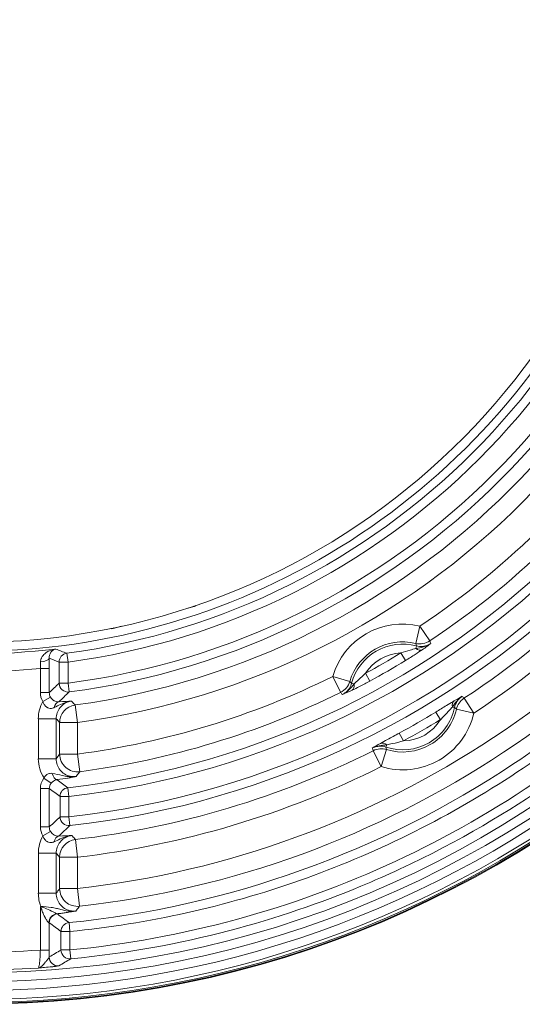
# Model space of a CAD drawing. Header units: inches. Extents: x 2.7 to 14.9, y -4.2 to 15.2.
# Tile 44 of 53: x 12.7 to 13.8, y 10.6 to 12.7. Entities that reach past the tile are written whole.
import ezdxf

# ---------------------------------------------------------------- set-up
doc = ezdxf.new("R2010")
doc.units = ezdxf.units.IN
doc.header["$MEASUREMENT"] = 0
doc.layers.add('Visible (ANSI)', color=7, linetype='Continuous', lineweight=18)
doc.layers.add('Visible Narrow (ANSI)', color=7, linetype='Continuous', lineweight=18)

msp = doc.modelspace()

# ---------------------------------------------------------------- linework, layer by layer
at = {"layer": 'Visible (ANSI)'}
for p, q in [((13.0832, 11.445), (13.065, 11.44)), ((13.0829, 11.4449), (13.083, 11.4449)), ((12.9232, 11.4015), (12.9051, 11.3966)), ((12.9053, 11.3967), (12.9053, 11.3967)), ((13.5686, 11.3368), (13.5686, 11.3368)), ((13.5747, 11.3407), (13.5747, 11.3407)), ((13.4469, 11.2669), (13.4469, 11.2669)), ((13.4533, 11.2703), (13.4533, 11.2703)), ((12.7518, 11.0659), (12.7674, 11.0542)), ((13.7949, 11.0286), (13.7949, 11.0286)), ((13.8062, 11.0124), (13.8062, 11.0124)), ((13.6071, 10.9201), (13.6072, 10.9201)), ((13.6155, 10.9022), (13.6155, 10.9023)), ((13.6155, 10.9023), (13.6155, 10.9022)), ((12.9472, 10.7035), (12.9472, 10.7035)), ((12.7477, 10.6504), (12.7477, 10.6504)), ((12.7526, 10.6557), (12.7526, 10.6557))]:
    msp.add_line(p, q, dxfattribs=at)
msp.add_circle((12.5948, 12.8903), 2.3248, dxfattribs=at)
for radius, start, end in [(1.5246, 186.8674, 353.1326), (2.3209, 193.8455, 346.4817)]:
    msp.add_arc((12.5948, 12.8903), radius, start, end, dxfattribs=at)
for centre, major_axis, ratio, start_param, end_param in [((13.0752, 11.4836), (-0.008, 0.0386), 0.12343, 3.149269, 3.149771), ((13.0803, 11.4564), (0.0057, -0.0103), 0.983094, 0.000008, 0.244185), ((12.9018, 11.4079), (0.0003, -0.0118), 0.983094, 6.039, 6.283177), ((12.8925, 11.4339), (-0.0127, 0.0373), 0.12343, 3.133414, 3.133916), ((12.7818, 10.746), (0.0013, 0.0196), 0.962015, 0.160863, 1.635751)]:
    msp.add_ellipse(centre, major_axis=major_axis, ratio=ratio, start_param=start_param, end_param=end_param, dxfattribs=at)
for points in [[(13.086, 11.4461), (13.0851, 11.4456), (13.0842, 11.4452), (13.0832, 11.445)], [(12.9051, 11.3966), (12.9041, 11.3963), (12.9031, 11.3962), (12.9021, 11.3961)], [(13.5734, 11.3525), (13.5852, 11.354), (13.597, 11.3566), (13.6069, 11.3633)], [(13.4112, 11.2504), (13.422, 11.2555), (13.4301, 11.2645), (13.4373, 11.2739)], [(13.6761, 11.2468), (13.6669, 11.2409), (13.6601, 11.232), (13.6544, 11.2228)], [(13.5092, 11.139), (13.4984, 11.1386), (13.4872, 11.1372), (13.4775, 11.1321)], [(12.7624, 11.0755), (12.7624, 11.0755), (12.7624, 11.0755), (12.7624, 11.0755)], [(13.6144, 10.9017), (13.6145, 10.9017), (13.6145, 10.9017), (13.6145, 10.9018)], [(13.358, 10.7899), (13.3579, 10.7899), (13.3579, 10.7899), (13.3579, 10.7899)], [(12.9842, 10.6897), (12.9842, 10.6897), (12.9842, 10.6898), (12.9841, 10.6898)]]:
    msp.add_open_spline(points, degree=3, dxfattribs=at)
for points, knots in [([(12.7519, 11.0661), (12.7519, 11.0662), (12.7519, 11.0662), (12.752, 11.0664), (12.7523, 11.067), (12.7526, 11.0675), (12.753, 11.0681), (12.7541, 11.0698), (12.7555, 11.0713), (12.757, 11.0725), (12.7575, 11.0729), (12.758, 11.0733), (12.7584, 11.0736), (12.7601, 11.0747), (12.7619, 11.0755), (12.7638, 11.0759), (12.7643, 11.076), (12.7648, 11.0761), (12.7653, 11.0762), (12.7669, 11.0764), (12.7685, 11.0763), (12.7701, 11.076)], [0.0002083, 0.0002083, 0.0002083, 0.0002083, 0.0215001, 0.0215001, 0.0215001, 0.1067114, 0.1067114, 0.1067114, 0.3647429, 0.3647429, 0.3647429, 0.4407716, 0.4407716, 0.4407716, 0.7031274, 0.7031274, 0.7031274, 0.7721553, 0.7721553, 0.7721553, 0.9999856, 0.9999856, 0.9999856, 0.9999856]), ([(12.7808, 11.0623), (12.7798, 11.0621), (12.7787, 11.0619), (12.7777, 11.0616), (12.7744, 11.0605), (12.7705, 11.0581), (12.7677, 11.0545), (12.7676, 11.0544), (12.7675, 11.0543), (12.7674, 11.0542)], [0, 0, 0, 0, 0.239969, 0.239969, 0.239969, 0.981214, 0.981214, 0.981214, 1, 1, 1, 1]), ([(12.7701, 11.076), (12.7778, 11.0749), (12.7848, 11.0731), (12.7918, 11.0715), (12.7965, 11.0704), (12.8013, 11.0695), (12.8061, 11.0689), (12.8091, 11.0686), (12.8121, 11.0684), (12.8151, 11.0685), (12.8177, 11.0685), (12.8202, 11.0688), (12.8227, 11.0691), (12.8228, 11.0691), (12.8229, 11.0691), (12.823, 11.0692)], [0, 0, 0, 0, 0.412098, 0.412098, 0.412098, 0.686271, 0.686271, 0.686271, 0.854035, 0.854035, 0.854035, 0.995841, 0.995841, 0.995841, 1, 1, 1, 1]), ([(12.7439, 10.7808), (12.7439, 10.7809), (12.7439, 10.781), (12.744, 10.7812), (12.744, 10.7812), (12.744, 10.7812), (12.744, 10.7813), (12.744, 10.7814), (12.7441, 10.7815), (12.7441, 10.7816), (12.7442, 10.7816), (12.7442, 10.7817), (12.7443, 10.7817)], [0, 0, 0, 0, 0.3797686, 0.3797686, 0.3797686, 0.4761704, 0.4761704, 0.4761704, 0.7768668, 0.7768668, 0.7768668, 0.9990954, 0.9990954, 0.9990954, 0.9990954]), ([(12.7396, 10.6458), (12.742, 10.6461), (12.7445, 10.6475), (12.7469, 10.6497), (12.7497, 10.6522), (12.7526, 10.6557), (12.7555, 10.6593), (12.7562, 10.6601), (12.7568, 10.6609), (12.7575, 10.6617), (12.759, 10.6635), (12.7604, 10.6653), (12.7616, 10.6669), (12.7626, 10.6682), (12.7633, 10.6693), (12.7634, 10.6702)], [0, 0, 0, 0, 0.2892077, 0.2892077, 0.2892077, 0.6151792, 0.6151792, 0.6151792, 0.6872933, 0.6872933, 0.6872933, 0.8569977, 0.8569977, 0.8569977, 0.9996252, 0.9996252, 0.9996252, 0.9996252])]:
    msp.add_open_spline(points, degree=3, knots=knots, dxfattribs=at)
at = {"layer": 'Visible Narrow (ANSI)'}
for p, q in [((13.5826, 11.4018), (13.5734, 11.3636)), ((13.5826, 11.4018), (13.6044, 11.369)), ((13.5734, 11.3525), (13.5749, 11.3581)), ((12.7853, 11.2756), (12.7853, 11.3223)), ((12.7853, 11.3223), (12.805, 11.3223)), ((12.8024, 11.3418), (12.805, 11.3223)), ((12.805, 11.3223), (12.805, 11.2756)), ((13.5506, 11.3256), (13.5404, 11.3424)), ((12.7439, 11.3079), (12.7635, 11.3079)), ((12.7439, 11.2547), (12.7439, 11.3079)), ((12.7635, 11.3079), (12.7635, 11.2547)), ((13.4075, 11.2554), (13.39, 11.2906)), ((13.39, 11.2906), (13.4277, 11.2795)), ((13.472, 11.2802), (13.4626, 11.2975)), ((12.7853, 11.2756), (12.805, 11.2756)), ((12.805, 11.2756), (12.8075, 11.2561)), ((13.4373, 11.2739), (13.4317, 11.2754)), ((12.7439, 11.2547), (12.7635, 11.2547)), ((12.7492, 11.235), (12.7662, 11.2448)), ((12.8083, 11.2358), (12.8083, 11.2358)), ((13.6801, 11.2421), (13.7017, 11.2092)), ((12.8258, 11.1884), (12.8205, 11.2274)), ((13.6544, 11.2228), (13.6592, 11.2218)), ((13.6634, 11.218), (13.7017, 11.2092)), ((12.7788, 11.1971), (12.7394, 11.1971)), ((12.7394, 11.1082), (12.7394, 11.1971)), ((12.7788, 11.1971), (12.7788, 11.1082)), ((13.6177, 11.2117), (13.6279, 11.1949)), ((12.7864, 11.1189), (12.7864, 11.1884)), ((12.8258, 11.1884), (12.7864, 11.1884)), ((12.8258, 11.1884), (12.8258, 11.1189)), ((13.5371, 11.1652), (13.5465, 11.148)), ((13.4972, 11.0912), (13.4796, 11.1263)), ((13.5088, 11.1288), (13.4972, 11.0912)), ((13.5092, 11.139), (13.5076, 11.1343)), ((12.7788, 11.1082), (12.7394, 11.1082)), ((12.8258, 11.1189), (12.7864, 11.1189)), ((12.8308, 11.0798), (12.8258, 11.1189)), ((12.7439, 10.9578), (12.7439, 11.0424)), ((12.7439, 11.0424), (12.7635, 11.0424)), ((12.7635, 11.0424), (12.7635, 10.9578)), ((12.8048, 11.0445), (12.807, 11.025)), ((12.807, 11.025), (12.7874, 11.025)), ((12.7874, 10.9802), (12.7874, 11.025)), ((12.807, 11.025), (12.807, 10.9802)), ((12.807, 10.9802), (12.7874, 10.9802)), ((12.807, 10.9802), (12.8092, 10.9607)), ((12.7439, 10.9578), (12.7635, 10.9578)), ((12.7494, 10.9379), (12.7662, 10.9478)), ((12.776, 10.9391), (12.776, 10.9391)), ((12.8258, 10.8908), (12.8213, 10.9299)), ((12.7394, 10.811), (12.7394, 10.8996)), ((12.7788, 10.8996), (12.7394, 10.8996)), ((12.7788, 10.8996), (12.7788, 10.811)), ((12.8258, 10.8908), (12.7864, 10.8908)), ((12.7864, 10.8214), (12.7864, 10.8908)), ((12.8258, 10.8908), (12.8258, 10.8214)), ((13.6096, 10.8993), (13.6096, 10.8993)), ((12.8258, 10.8214), (12.7864, 10.8214)), ((12.8301, 10.7823), (12.8258, 10.8214)), ((12.7788, 10.811), (12.7394, 10.811)), ((12.7439, 10.6855), (12.7439, 10.7808)), ((13.2764, 10.7828), (13.2764, 10.7828)), ((13.2582, 10.777), (13.2582, 10.777)), ((12.7635, 10.7458), (12.7635, 10.6855)), ((12.8072, 10.7461), (12.8091, 10.7265)), ((12.7894, 10.7265), (12.8091, 10.7265)), ((12.7894, 10.6856), (12.7894, 10.7265)), ((12.8091, 10.7265), (12.8091, 10.6856)), ((13.0584, 10.7243), (13.0584, 10.7243)), ((13.0771, 10.7284), (13.0771, 10.7284)), ((13.1732, 10.7318), (13.1732, 10.7317)), ((12.7439, 10.6855), (12.7635, 10.6855)), ((12.7894, 10.6856), (12.8091, 10.6856)), ((12.811, 10.666), (12.8091, 10.6856))]:
    msp.add_line(p, q, dxfattribs=at)
for radius in [2.3232, 2.2751, 2.2554]:
    msp.add_circle((12.5948, 12.8903), radius, dxfattribs=at)
for centre, radius, start, end in [((12.5948, 12.8903), 1.5624, 277.633, 352.367), ((12.5948, 12.8903), 1.8577, 276.4903, 353.5097), ((12.5948, 12.8903), 1.5821, 277.633, 352.367), ((12.5948, 12.8903), 1.6283, 277.4151, 352.5849), ((12.5948, 12.8903), 1.9219, 276.3394, 353.6606), ((12.5948, 12.8903), 1.8774, 276.4903, 353.5097), ((12.5948, 12.8903), 1.648, 277.4151, 352.5849), ((12.5948, 12.8903), 1.9415, 276.3394, 353.6606), ((12.5948, 12.8903), 1.6782, 277.7274, 352.2726), ((12.5948, 12.8903), 1.7175, 277.7274, 352.2726), ((12.5948, 12.8903), 2.2947, 193.9388, 346.3884), ((12.5948, 12.8903), 2.3144, 193.9829, 346.3443), ((12.5948, 12.8903), 1.5443, 204.6152, 335.3848), ((12.5948, 12.8903), 1.7864, 303.5697, 326.4303), ((12.5948, 12.8903), 2.0817, 276.3691, 330.743), ((12.5948, 12.8903), 1.8258, 303.5697, 326.4303), ((12.5948, 12.8903), 2.1211, 276.3691, 330.743), ((12.5948, 12.8903), 1.9734, 303.3629, 326.6371), ((12.5948, 12.8903), 2.0128, 303.3629, 326.6371), ((13.5446, 11.2452), 0.1612, 76.3561, 163.6439), ((13.5446, 11.2452), 0.1218, 76.3561, 163.6439), ((12.5948, 12.8903), 1.55, 263.2165, 276.7835), ((13.5446, 11.2452), 0.1169, 74.9783, 165.0217), ((13.5446, 11.2452), 0.0973, 92.5065, 147.4935), ((12.5948, 12.8903), 1.8139, 298.5816, 301.4184), ((12.5948, 12.8903), 1.8336, 298.5816, 301.4184), ((12.5948, 12.8903), 1.5894, 264.6188, 275.3812), ((12.5948, 12.8903), 1.7864, 277.4274, 296.4303), ((12.5948, 12.8903), 1.8258, 277.4274, 296.4303), ((13.5446, 11.2452), 0.1169, 251.5423, 348.4577), ((13.5446, 11.2452), 0.1218, 252.8929, 347.1071), ((13.5446, 11.2452), 0.1612, 252.8929, 347.1071), ((12.5948, 12.8903), 1.9657, 298.6443, 301.3557), ((13.5446, 11.2452), 0.0973, 271.1201, 328.8799), ((12.5948, 12.8903), 1.9853, 298.6443, 301.3557), ((12.5948, 12.8903), 1.9734, 276.5883, 296.6371), ((12.5948, 12.8903), 2.0128, 276.5883, 296.6371), ((12.5948, 12.8903), 2.2098, 266.1324, 273.8676), ((12.5948, 12.8903), 2.2492, 266.3094, 273.6906)]:
    msp.add_arc(centre, radius, start, end, dxfattribs=at)
for centre, major_axis, ratio, start_param, end_param in [((13.0752, 11.4836), (-0.008, 0.0386), 0.12343, 2.927884, 3.149269), ((12.8925, 11.4339), (-0.0127, 0.0373), 0.12343, 3.133916, 3.355301), ((13.5826, 11.4018), (-0.0359, -0.0162), 0.999023, 0.910045, 1.733447), ((-115.5781, -73.3048), (129.1595, 84.716), 0.043658, 6.27519, 6.2761), ((13.3806, 12.5051), (1.6317, -0.3433), 0.769028, 4.499534, 4.515368), ((-121.8358, -25.7173), (135.4108, 37.0751), 0.040467, 0.000068, 0.001065), ((13.577, 11.366), (0.0112, -0.0162), 0.604712, 5.186006, 6.22839), ((12.7266, 11.2728), (0.0104, 0.0991), 0.146419, 5.08999, 5.259663), ((12.7437, 11.3305), (0.0197, 0.0004), 0.380765, 4.740434, 6.226556), ((12.7472, 11.256), (-0.0058, -0.148), 0.103422, 1.933589, 2.102946), ((13.5588, 12.8903), (1.9685, 0), 0.866223, 4.296411, 4.3086), ((12.805, 11.3223), (0.0068, 0.0185), 0.998442, 0.488343, 1.924765), ((13.39, 11.2906), (0.0319, 0.023), 0.999023, 4.549738, 5.37314), ((113.2453, 110.0068), (-99.8134, -98.7317), 0.040467, 6.28212, 6.283117), ((7.6645, 12.8903), (-5.8944, 0), 0.553122, 2.616062, 2.623472), ((8.5107, 12.6382), (5.0758, 0.3238), 0.576212, 5.67559, 5.68403), ((12.805, 11.2756), (-0.0137, 0.0141), 0.997344, 0.801814, 2.499425), ((13.4239, 11.2775), (0.0084, -0.0178), 0.604712, 0.054795, 1.09718), ((12.826, 11.1974), (0.0866, 0.0031), 0.939232, 2.62432, 3.107957), ((12.7814, 11.2543), (-0.0086, 0.0375), 0.975392, 1.339423, 1.875949), ((12.7824, 11.2545), (0.0024, -0.0191), 0.9778, 4.58429, 5.120579), ((12.7867, 11.2147), (-0.0015, 0.0196), 0.656749, 0.057875, 1.157911), ((151.3285, 80.7937), (-137.9459, -69.4974), 0.043658, 0.007085, 0.007995), ((13.6688, 11.2199), (-0.01, 0.0169), 0.641036, 0.056863, 1.04443), ((13.7017, 11.2092), (0.0303, 0.0252), 0.999036, 1.459451, 2.222359), ((-119.4336, -75.99), (133.1339, 87.2048), 0.043608, 0.00489, 0.005772), ((12.8258, 11.1884), (0.0294, 0.0261), 0.99862, 0.980125, 2.414729), ((-76.1588, -94.7868), (89.8145, 106.0117), 0.040245, 6.281351, 6.282358), ((155.5817, 82.7901), (-142.0885, -71.695), 0.043608, 6.277413, 6.278296), ((13.4972, 11.0912), (-0.0369, -0.0136), 0.999036, 4.060826, 4.823734), ((13.5045, 11.125), (-0.0096, 0.0172), 0.641036, 5.238756, 6.226322), ((150.2228, 35.9146), (-136.716, -24.7758), 0.040245, 0.000827, 0.001835), ((12.8334, 11.111), (0.0931, 0.0148), 0.900908, 2.998674, 3.521691), ((12.8258, 11.1189), (-0.032, 0.023), 0.998215, 0.624072, 2.322762), ((12.7772, 11.0443), (0.0112, 0.0344), 0.911265, 1.212924, 1.913109), ((12.7788, 11.0818), (0.0025, -0.0195), 0.488721, 4.95227, 6.233167), ((15.9594, 12.3724), (4.2208, -0.5755), 0.566196, 3.940061, 3.948623), ((17.2059, 12.8903), (5.5584, 0), 0.553122, 3.786407, 3.793508), ((12.807, 11.025), (0.0116, 0.0159), 0.997912, 0.741436, 2.196922), ((6.8605, 12.8903), (-6.8596, 0), 0.553122, 2.607167, 2.614029), ((12.807, 10.9802), (-0.0136, 0.0143), 0.997399, 0.81269, 2.491575), ((12.7808, 10.9572), (-0.0091, 0.037), 0.96603, 1.321543, 1.870764), ((12.7821, 10.9575), (0.0033, -0.0188), 0.968953, 4.53299, 5.081858), ((7.9481, 12.5511), (5.7931, 0.4299), 0.577027, 5.655978, 5.663841), ((12.8266, 10.8998), (0.0872, 0.0013), 0.936355, 2.64238, 3.128137), ((12.7861, 10.9178), (-0.0012, 0.0196), 0.645228, 0.057125, 1.174287), ((12.8258, 10.8908), (0.0296, 0.0259), 0.998597, 0.967715, 2.422172), ((12.8258, 10.8214), (-0.0318, 0.0232), 0.998251, 0.631478, 2.31173), ((12.8425, 10.8154), (0.1021, 0.0172), 0.859518, 2.997572, 3.328196), ((12.7832, 10.7458), (0.0118, 0.0158), 0.997864, 0.731197, 2.212292), ((12.742, 10.7619), (0.0395, 0.0034), 0.043546, 0.048557, 0.27035), ((16.5456, 12.2913), (4.9611, -0.6712), 0.567409, 3.931078, 3.938934), ((12.7445, 10.7424), (0.0191, 0.0033), 0.085887, 0.037552, 0.265195), ((18.01, 12.8903), (6.5236, 0), 0.553122, 3.778019, 3.784669), ((12.8091, 10.7265), (0.0117, 0.0158), 0.997885, 0.735631, 2.205658), ((11.0288, 12.8903), (-3.0948, 0), 0.866223, 2.165775, 2.175956), ((12.7605, 10.6855), (0, -0.0578), 0.052336, 1.302578, 1.570787), ((12.7831, 10.6702), (-0.01, 0.017), 0.99816, 1.041351, 2.695225), ((12.8091, 10.6856), (-0.0101, 0.0169), 0.998139, 1.031786, 2.697924), ((11.4675, 12.3578), (2.5428, 0.7538), 0.793165, 5.010004, 5.02168)]:
    msp.add_ellipse(centre, major_axis=major_axis, ratio=ratio, start_param=start_param, end_param=end_param, dxfattribs=at)
for points, knots in [([(12.8091, 10.6856), (13.0579, 10.7098), (13.3026, 10.7765), (13.5293, 10.882), (13.7559, 10.9874), (13.9641, 11.1312), (14.1433, 11.3064), (14.2301, 11.3912), (14.3094, 11.4826), (14.3811, 11.5805), (14.3834, 11.5836), (14.3851, 11.5859), (14.388, 11.5899), (14.394, 11.5981), (14.3992, 11.6054), (14.4037, 11.6118), (14.4082, 11.6181), (14.4109, 11.622), (14.415, 11.6283), (14.4192, 11.6345), (14.4233, 11.6409), (14.4274, 11.6475), (14.4316, 11.6542), (14.4364, 11.6622), (14.4398, 11.6681), (14.4525, 11.6899), (14.4661, 11.7156), (14.4806, 11.7451), (14.4815, 11.7471), (14.4834, 11.7508), (14.4835, 11.7511), (14.4854, 11.755), (14.4973, 11.78), (14.5189, 11.8261), (14.5204, 11.8292), (14.5224, 11.8336), (14.5234, 11.8356), (14.5272, 11.8437), (14.5308, 11.8512), (14.5341, 11.8582), (14.5375, 11.8652), (14.5401, 11.8706), (14.5435, 11.8776), (14.5469, 11.8845), (14.5504, 11.8914), (14.5539, 11.8984), (14.5574, 11.9053), (14.5616, 11.9137), (14.5643, 11.9191), (14.5725, 11.9352), (14.5819, 11.955), (14.5925, 11.9786), (14.5961, 11.9864), (14.6005, 11.9962), (14.6036, 12.0033), (14.6161, 12.0316), (14.628, 12.0603), (14.6393, 12.0891), (14.6619, 12.1468), (14.682, 12.2052), (14.6997, 12.2649), (14.7352, 12.3843), (14.7603, 12.5055), (14.7751, 12.6285)], [0, 0, 0, 0, 0.25, 0.25, 0.25, 0.5, 0.5, 0.5, 0.621094, 0.621094, 0.621094, 0.625, 0.625, 0.625, 0.632812, 0.632812, 0.632812, 0.640625, 0.640625, 0.640625, 0.648437, 0.648437, 0.648437, 0.65625, 0.65625, 0.65625, 0.685547, 0.685547, 0.685547, 0.6875, 0.6875, 0.6875, 0.716797, 0.716797, 0.716797, 0.71875, 0.71875, 0.71875, 0.726562, 0.726562, 0.726562, 0.734375, 0.734375, 0.734375, 0.742187, 0.742187, 0.742187, 0.75, 0.75, 0.75, 0.773437, 0.773437, 0.773437, 0.78125, 0.78125, 0.78125, 0.8125, 0.8125, 0.8125, 0.875, 0.875, 0.875, 1, 1, 1, 1]), ([(14.8166, 12.6449), (14.8158, 12.6378), (14.815, 12.6308), (14.8141, 12.6238), (14.7856, 12.3865), (14.7187, 12.1538), (14.6168, 11.9375), (14.6152, 11.9339), (14.6134, 11.9302), (14.6106, 11.9244), (14.6078, 11.9185), (14.6054, 11.9136), (14.6034, 11.9095), (14.6019, 11.9064), (14.6006, 11.9038), (14.5996, 11.9017), (14.5986, 11.8997), (14.5978, 11.8981), (14.5972, 11.8969), (14.5968, 11.8961), (14.5964, 11.8953), (14.5954, 11.8933), (14.5915, 11.8855), (14.5874, 11.8773), (14.5836, 11.87), (14.5817, 11.8662), (14.5799, 11.8628), (14.5782, 11.8595), (14.5734, 11.8502), (14.5693, 11.8425), (14.5645, 11.8336), (14.5618, 11.8285), (14.5589, 11.8233), (14.5559, 11.8178), (14.5447, 11.7975), (14.5312, 11.7733), (14.5113, 11.7404), (14.5104, 11.7389), (14.5095, 11.7374), (14.5086, 11.7359), (14.4973, 11.7173), (14.4884, 11.7032), (14.4823, 11.6936), (14.479, 11.6884), (14.4765, 11.6845), (14.4748, 11.6818), (14.4743, 11.6812), (14.4742, 11.681), (14.4739, 11.6805), (14.4736, 11.6801), (14.4732, 11.6793), (14.472, 11.6776), (14.4697, 11.674), (14.4674, 11.6705), (14.4651, 11.667), (14.4627, 11.6633), (14.4603, 11.6597), (14.4579, 11.6561), (14.4489, 11.6425), (14.4402, 11.6297), (14.4313, 11.617), (14.4249, 11.6077), (14.4185, 11.5986), (14.4117, 11.5892), (14.4092, 11.5856), (14.4066, 11.582), (14.404, 11.5784), (14.3879, 11.5563), (14.3715, 11.5344), (14.3546, 11.5129), (14.3449, 11.5004), (14.3349, 11.488), (14.3249, 11.4757), (14.3199, 11.4696), (14.3148, 11.4635), (14.3097, 11.4574), (14.3072, 11.4543), (14.3046, 11.4513), (14.3029, 11.4492), (14.302, 11.4482), (14.3019, 11.4481), (14.3018, 11.448), (14.3006, 11.4466), (14.29, 11.4338), (14.2692, 11.4102), (14.2588, 11.3984), (14.2458, 11.384), (14.23, 11.3671), (14.2196, 11.3559), (14.208, 11.3437), (14.1951, 11.3305), (14.1885, 11.3236), (14.1811, 11.3162), (14.1753, 11.3103), (14.1731, 11.3081), (14.172, 11.3071), (14.172, 11.307), (14.1712, 11.3063), (14.1663, 11.3013), (14.1571, 11.2923), (14.1448, 11.2803), (14.1249, 11.261), (14.0966, 11.2354), (14.0479, 11.1912), (13.9745, 11.1278), (13.8695, 11.0548), (13.7822, 10.9942), (13.6729, 10.9271), (13.5376, 10.8641), (13.5101, 10.8514), (13.4816, 10.8388), (13.452, 10.8265), (13.2765, 10.7537), (13.062, 10.6904), (12.811, 10.666)], [0, 0, 0, 0, 0.006963, 0.006963, 0.006963, 0.242188, 0.242188, 0.242188, 0.246094, 0.246094, 0.246094, 0.25, 0.25, 0.25, 0.252947, 0.252947, 0.252947, 0.255859, 0.255859, 0.255859, 0.257813, 0.257813, 0.257813, 0.265625, 0.265625, 0.265625, 0.269651, 0.269651, 0.269651, 0.28125, 0.28125, 0.28125, 0.287882, 0.287882, 0.287882, 0.3125, 0.3125, 0.3125, 0.313641, 0.313641, 0.313641, 0.328125, 0.328125, 0.328125, 0.335938, 0.335938, 0.335938, 0.337891, 0.337891, 0.337891, 0.339844, 0.339844, 0.339844, 0.34375, 0.34375, 0.34375, 0.347897, 0.347897, 0.347897, 0.363618, 0.363618, 0.363618, 0.375, 0.375, 0.375, 0.379353, 0.379353, 0.379353, 0.40625, 0.40625, 0.40625, 0.421875, 0.421875, 0.421875, 0.429688, 0.429688, 0.429688, 0.433594, 0.433594, 0.433594, 0.435547, 0.435547, 0.435547, 0.46582, 0.46582, 0.46582, 0.480957, 0.480957, 0.480957, 0.490936, 0.490936, 0.490936, 0.496094, 0.496094, 0.496094, 0.498047, 0.498047, 0.498047, 0.552357, 0.552357, 0.552357, 0.625, 0.625, 0.625, 0.75, 0.75, 0.75, 0.853924, 0.853924, 0.853924, 0.875, 0.875, 0.875, 1, 1, 1, 1]), ([(12.8072, 10.7461), (13.157, 10.7808), (13.4978, 10.9026), (13.7903, 11.0977), (13.9277, 11.1893), (14.0545, 11.2968), (14.1674, 11.4173), (14.1821, 11.433), (14.1966, 11.449), (14.2108, 11.4651), (14.218, 11.4732), (14.225, 11.4813), (14.232, 11.4895), (14.239, 11.4977), (14.2448, 11.5045), (14.2528, 11.5142), (14.2689, 11.5335), (14.2818, 11.5497), (14.2933, 11.5645), (14.299, 11.5719), (14.3051, 11.5799), (14.3116, 11.5885), (14.3149, 11.5928), (14.3182, 11.5972), (14.3216, 11.6018), (14.3233, 11.6041), (14.325, 11.6065), (14.3268, 11.6088), (14.3285, 11.6112), (14.3315, 11.6153), (14.3321, 11.6161), (14.3358, 11.6212), (14.3439, 11.6323), (14.356, 11.6496), (14.36, 11.6553), (14.3656, 11.6634), (14.3693, 11.6689), (14.3805, 11.6853), (14.3899, 11.6995), (14.3977, 11.7115), (14.4003, 11.7155), (14.4018, 11.7178), (14.4049, 11.7227), (14.4113, 11.7327), (14.4173, 11.7422), (14.423, 11.7514), (14.4258, 11.7559), (14.4286, 11.7604), (14.4312, 11.7648), (14.4326, 11.767), (14.4339, 11.7691), (14.4352, 11.7712), (14.4365, 11.7734), (14.4385, 11.7768), (14.439, 11.7776), (14.4428, 11.7839), (14.454, 11.8022), (14.4715, 11.8333)], [0, 0, 0, 0, 0.510281, 0.510281, 0.510281, 0.75, 0.75, 0.75, 0.78125, 0.78125, 0.78125, 0.796875, 0.796875, 0.796875, 0.8125, 0.8125, 0.8125, 0.84375, 0.84375, 0.84375, 0.859375, 0.859375, 0.859375, 0.867188, 0.867188, 0.867188, 0.871094, 0.871094, 0.871094, 0.875, 0.875, 0.875, 0.898438, 0.898438, 0.898438, 0.90625, 0.90625, 0.90625, 0.929688, 0.929688, 0.929688, 0.9375, 0.9375, 0.9375, 0.953125, 0.953125, 0.953125, 0.960937, 0.960937, 0.960937, 0.964844, 0.964844, 0.964844, 0.96875, 0.96875, 0.96875, 1, 1, 1, 1]), ([(14.5058, 11.814), (14.4956, 11.7959), (14.4868, 11.7807), (14.4794, 11.7686), (14.4769, 11.7645), (14.4752, 11.7617), (14.4725, 11.7574), (14.4642, 11.7443), (14.4552, 11.7309), (14.4453, 11.7171), (14.442, 11.7125), (14.4377, 11.7066), (14.4352, 11.7032), (14.4178, 11.6797), (14.3945, 11.6507), (14.3653, 11.6163), (14.3611, 11.6114), (14.3559, 11.6054), (14.3524, 11.6012), (14.34, 11.5868), (14.3275, 11.5723), (14.3151, 11.5579), (14.3133, 11.5558), (14.3104, 11.5524), (14.3098, 11.5516), (14.3053, 11.5464), (14.294, 11.533), (14.2761, 11.5114), (14.2735, 11.5083), (14.2697, 11.5037), (14.268, 11.5016), (14.2402, 11.4682), (14.2116, 11.4357), (14.1818, 11.4039), (14.0624, 11.2764), (13.9295, 11.165), (13.7833, 11.0695), (13.6371, 10.9741), (13.4804, 10.8969), (13.3169, 10.8393), (13.1533, 10.7818), (12.9829, 10.7437), (12.8091, 10.7265)], [0, 0, 0, 0, 0.023438, 0.023438, 0.023438, 0.03125, 0.03125, 0.03125, 0.054688, 0.054688, 0.054688, 0.0625, 0.0625, 0.0625, 0.117188, 0.117188, 0.117188, 0.125, 0.125, 0.125, 0.152344, 0.152344, 0.152344, 0.15625, 0.15625, 0.15625, 0.183594, 0.183594, 0.183594, 0.1875, 0.1875, 0.1875, 0.25, 0.25, 0.25, 0.5, 0.5, 0.5, 0.750019, 0.750019, 0.750019, 1, 1, 1, 1]), ([(12.7444, 11.3231), (12.7444, 11.3255), (12.7449, 11.3279), (12.7458, 11.33), (12.746, 11.3307), (12.7463, 11.3313), (12.7466, 11.3319), (12.7484, 11.3355), (12.751, 11.3384), (12.7538, 11.3408), (12.7579, 11.3443), (12.7627, 11.3469), (12.7676, 11.3486), (12.7709, 11.3498), (12.7743, 11.3506), (12.7777, 11.3511), (12.7778, 11.3511), (12.7779, 11.3511), (12.7779, 11.3511)], [0, 0, 0, 0, 0.135055, 0.135055, 0.135055, 0.175603, 0.175603, 0.175603, 0.414262, 0.414262, 0.414262, 0.764065, 0.764065, 0.764065, 0.995759, 0.995759, 0.995759, 1, 1, 1, 1]), ([(12.7779, 11.3511), (12.7763, 11.3508), (12.7747, 11.3503), (12.7732, 11.3494), (12.7714, 11.3484), (12.7696, 11.347), (12.768, 11.345), (12.7677, 11.3446), (12.7674, 11.3442), (12.767, 11.3438), (12.7658, 11.342), (12.7647, 11.3399), (12.764, 11.3372), (12.7635, 11.3353), (12.7632, 11.3331), (12.7633, 11.3305)], [0, 0, 0, 0, 0.239518, 0.239518, 0.239518, 0.532745, 0.532745, 0.532745, 0.593618, 0.593618, 0.593618, 0.832356, 0.832356, 0.832356, 1, 1, 1, 1]), ([(13.5404, 11.3424), (13.5472, 11.3446), (13.554, 11.3466), (13.5608, 11.3486), (13.5652, 11.3499), (13.5696, 11.3513), (13.5734, 11.3525)], [0, 0, 0, 0, 0.603759, 0.603759, 0.603759, 1, 1, 1, 1]), ([(13.5877, 11.3494), (13.5832, 11.3464), (13.5779, 11.3428), (13.5724, 11.3392), (13.5654, 11.3347), (13.558, 11.3301), (13.5506, 11.3256)], [0, 0, 0, 0, 0.441054, 0.441054, 0.441054, 1, 1, 1, 1]), ([(13.5749, 11.3581), (13.5792, 11.357), (13.5837, 11.3566), (13.5881, 11.3569), (13.5925, 11.3572), (13.5969, 11.3583), (13.6009, 11.3601), (13.603, 11.361), (13.605, 11.3621), (13.6069, 11.3633)], [0, 0, 0, 0, 0.39883, 0.39883, 0.39883, 0.797576, 0.797576, 0.797576, 1, 1, 1, 1]), ([(13.472, 11.2802), (13.4645, 11.2761), (13.4567, 11.272), (13.4493, 11.2682), (13.4435, 11.2652), (13.4377, 11.2623), (13.4328, 11.26)], [0, 0, 0, 0, 0.558946, 0.558946, 0.558946, 1, 1, 1, 1]), ([(13.4373, 11.2739), (13.4403, 11.2766), (13.4437, 11.2798), (13.447, 11.2829), (13.4521, 11.2877), (13.4573, 11.2927), (13.4626, 11.2975)], [0, 0, 0, 0, 0.396241, 0.396241, 0.396241, 1, 1, 1, 1]), ([(13.4112, 11.2504), (13.4132, 11.2514), (13.4152, 11.2526), (13.417, 11.2539), (13.4205, 11.2565), (13.4237, 11.2598), (13.4262, 11.2634), (13.4287, 11.267), (13.4305, 11.2712), (13.4317, 11.2754)], [0, 0, 0, 0, 0.202435, 0.202435, 0.202435, 0.601176, 0.601176, 0.601176, 1, 1, 1, 1]), ([(12.7744, 11.2217), (12.7743, 11.2216), (12.7741, 11.2215), (12.7739, 11.2214), (12.7733, 11.2212), (12.7727, 11.2209), (12.7721, 11.2207), (12.7699, 11.22), (12.7676, 11.2196), (12.7652, 11.2199), (12.7635, 11.22), (12.7618, 11.2205), (12.7601, 11.2214), (12.7597, 11.2216), (12.7592, 11.2218), (12.7588, 11.2221), (12.7568, 11.2233), (12.7551, 11.225), (12.7536, 11.2268), (12.7532, 11.2273), (12.7528, 11.2278), (12.7525, 11.2283), (12.7511, 11.2303), (12.75, 11.2326), (12.7493, 11.2349)], [0.0000037, 0.0000037, 0.0000037, 0.0000037, 0.0165675, 0.0165675, 0.0165675, 0.0806264, 0.0806264, 0.0806264, 0.3149548, 0.3149548, 0.3149548, 0.4845665, 0.4845665, 0.4845665, 0.5312797, 0.5312797, 0.5312797, 0.7374709, 0.7374709, 0.7374709, 0.7887155, 0.7887155, 0.7887155, 1, 1, 1, 1]), ([(12.7662, 11.2448), (12.767, 11.2434), (12.7681, 11.242), (12.7692, 11.2408), (12.7704, 11.2395), (12.7718, 11.2384), (12.7731, 11.2375), (12.7734, 11.2373), (12.7738, 11.2371), (12.7741, 11.2369), (12.7744, 11.2368), (12.7746, 11.2367), (12.7748, 11.2366), (12.7762, 11.2358), (12.7775, 11.2353), (12.7788, 11.235), (12.7808, 11.2344), (12.7826, 11.2342), (12.7842, 11.2342), (12.7843, 11.2342), (12.7844, 11.2343), (12.7845, 11.2343)], [0, 0, 0, 0, 0.17035, 0.17035, 0.17035, 0.360145, 0.360145, 0.360145, 0.410252, 0.410252, 0.410252, 0.441626, 0.441626, 0.441626, 0.649095, 0.649095, 0.649095, 0.982756, 0.982756, 0.982756, 1, 1, 1, 1]), ([(12.8129, 11.2361), (12.8096, 11.2357), (12.8062, 11.2351), (12.803, 11.2342), (12.793, 11.2315), (12.7838, 11.2261), (12.7744, 11.2217)], [0, 0, 0, 0, 0.242693, 0.242693, 0.242693, 1, 1, 1, 1]), ([(12.8129, 11.2361), (12.8118, 11.2359), (12.8106, 11.2357), (12.8094, 11.2355), (12.8052, 11.2345), (12.801, 11.2328), (12.7972, 11.2305), (12.7935, 11.2281), (12.7901, 11.2251), (12.7874, 11.2217), (12.7846, 11.2182), (12.7824, 11.2143), (12.781, 11.2101), (12.7795, 11.2059), (12.7788, 11.2015), (12.7788, 11.1971)], [0, 0, 0, 0, 0.062077, 0.062077, 0.062077, 0.296331, 0.296331, 0.296331, 0.530601, 0.530601, 0.530601, 0.765175, 0.765175, 0.765175, 1, 1, 1, 1]), ([(12.8129, 11.2361), (12.8134, 11.2355), (12.8139, 11.235), (12.8143, 11.2345), (12.8164, 11.2321), (12.8184, 11.2297), (12.8205, 11.2274)], [0, 0, 0, 0, 0.186298, 0.186298, 0.186298, 1, 1, 1, 1]), ([(13.6177, 11.2117), (13.6257, 11.2167), (13.6339, 11.2217), (13.6417, 11.2264), (13.6465, 11.2294), (13.6512, 11.2322), (13.6553, 11.2347), (13.6563, 11.2353), (13.6572, 11.2359), (13.6581, 11.2364)], [0, 0, 0, 0, 0.567597, 0.567597, 0.567597, 0.918005, 0.918005, 0.918005, 1, 1, 1, 1]), ([(13.6761, 11.2468), (13.6755, 11.2464), (13.6749, 11.246), (13.6743, 11.2455), (13.6708, 11.2429), (13.6676, 11.2396), (13.6652, 11.236), (13.6623, 11.2317), (13.6602, 11.2268), (13.6592, 11.2218)], [0, 0, 0, 0, 0.070725, 0.070725, 0.070725, 0.498789, 0.498789, 0.498789, 1, 1, 1, 1]), ([(13.6544, 11.2228), (13.6538, 11.2222), (13.6533, 11.2217), (13.6527, 11.2211), (13.6502, 11.2183), (13.6474, 11.2153), (13.6446, 11.2123), (13.6392, 11.2065), (13.6337, 11.2006), (13.6279, 11.1949)], [0, 0, 0, 0, 0.067386, 0.067386, 0.067386, 0.386436, 0.386436, 0.386436, 1, 1, 1, 1]), ([(13.4955, 11.1425), (13.4999, 11.145), (13.5054, 11.148), (13.511, 11.151), (13.5193, 11.1556), (13.5283, 11.1604), (13.5371, 11.1652)], [0, 0, 0, 0, 0.399756, 0.399756, 0.399756, 1, 1, 1, 1]), ([(13.5465, 11.148), (13.5384, 11.1457), (13.53, 11.1437), (13.5219, 11.1419), (13.5175, 11.1409), (13.5131, 11.1399), (13.5092, 11.139)], [0, 0, 0, 0, 0.645576, 0.645576, 0.645576, 1, 1, 1, 1]), ([(13.5076, 11.1343), (13.5029, 11.1359), (13.4977, 11.1366), (13.4927, 11.1362), (13.4883, 11.136), (13.4839, 11.1349), (13.4798, 11.1332), (13.4791, 11.1329), (13.4783, 11.1325), (13.4775, 11.1321)], [0, 0, 0, 0, 0.489191, 0.489191, 0.489191, 0.917451, 0.917451, 0.917451, 1, 1, 1, 1]), ([(12.7788, 11.1082), (12.7788, 11.1038), (12.7795, 11.0993), (12.781, 11.0952), (12.7824, 11.091), (12.7846, 11.087), (12.7874, 11.0836), (12.7901, 11.0801), (12.7935, 11.0771), (12.7972, 11.0748), (12.801, 11.0725), (12.8051, 11.0707), (12.8094, 11.0698), (12.8138, 11.0688), (12.8185, 11.0686), (12.823, 11.0692)], [0, 0, 0, 0, 0.199464, 0.199464, 0.199464, 0.398626, 0.398626, 0.398626, 0.597374, 0.597374, 0.597374, 0.795978, 0.795978, 0.795978, 1, 1, 1, 1]), ([(12.823, 11.0692), (12.8201, 11.0686), (12.8171, 11.068), (12.8139, 11.0674), (12.8112, 11.0669), (12.8083, 11.0664), (12.8051, 11.0658), (12.8047, 11.0658), (12.8043, 11.0657), (12.8039, 11.0656), (12.7973, 11.0645), (12.7895, 11.0634), (12.7808, 11.0623)], [0, 0, 0, 0, 0.267957, 0.267957, 0.267957, 0.499685, 0.499685, 0.499685, 0.528912, 0.528912, 0.528912, 1, 1, 1, 1]), ([(12.8308, 11.0798), (12.8304, 11.0792), (12.8299, 11.0785), (12.8294, 11.0779), (12.8272, 11.075), (12.8251, 11.0721), (12.823, 11.0692)], [0, 0, 0, 0, 0.186135, 0.186135, 0.186135, 1, 1, 1, 1]), ([(12.7674, 11.0542), (12.7663, 11.0526), (12.7653, 11.0508), (12.7646, 11.0489), (12.7639, 11.0468), (12.7635, 11.0446), (12.7635, 11.0424)], [0, 0, 0, 0, 0.47395, 0.47395, 0.47395, 1, 1, 1, 1]), ([(12.774, 10.9246), (12.7739, 10.9246), (12.7737, 10.9245), (12.7736, 10.9244), (12.773, 10.9242), (12.7724, 10.924), (12.7717, 10.9238), (12.7695, 10.9231), (12.7672, 10.9228), (12.7648, 10.9231), (12.7629, 10.9233), (12.761, 10.924), (12.7593, 10.925), (12.759, 10.9252), (12.7587, 10.9254), (12.7584, 10.9256), (12.7564, 10.9268), (12.7547, 10.9285), (12.7532, 10.9304), (12.7529, 10.9309), (12.7526, 10.9314), (12.7522, 10.9318), (12.751, 10.9337), (12.7501, 10.9357), (12.7494, 10.9377)], [0.0000045, 0.0000045, 0.0000045, 0.0000045, 0.0169096, 0.0169096, 0.0169096, 0.0823193, 0.0823193, 0.0823193, 0.3222629, 0.3222629, 0.3222629, 0.5120706, 0.5120706, 0.5120706, 0.5452366, 0.5452366, 0.5452366, 0.7568637, 0.7568637, 0.7568637, 0.8069299, 0.8069299, 0.8069299, 1, 1, 1, 1]), ([(12.7662, 10.9478), (12.767, 10.9465), (12.7679, 10.9453), (12.7689, 10.9442), (12.7701, 10.9428), (12.7715, 10.9417), (12.7728, 10.9408), (12.7731, 10.9406), (12.7735, 10.9404), (12.7738, 10.9402), (12.7741, 10.94), (12.7744, 10.9399), (12.7747, 10.9397), (12.776, 10.939), (12.7772, 10.9385), (12.7784, 10.9382), (12.7804, 10.9375), (12.7823, 10.9373), (12.7839, 10.9373), (12.784, 10.9373), (12.7841, 10.9373), (12.7842, 10.9373)], [0, 0, 0, 0, 0.156128, 0.156128, 0.156128, 0.352782, 0.352782, 0.352782, 0.398079, 0.398079, 0.398079, 0.443303, 0.443303, 0.443303, 0.641561, 0.641561, 0.641561, 0.982363, 0.982363, 0.982363, 1, 1, 1, 1]), ([(12.8137, 10.9387), (12.8096, 10.9384), (12.8056, 10.9376), (12.8017, 10.9365), (12.7921, 10.9338), (12.7832, 10.9287), (12.774, 10.9246)], [0, 0, 0, 0, 0.287876, 0.287876, 0.287876, 1, 1, 1, 1]), ([(12.8137, 10.9387), (12.8123, 10.9386), (12.8109, 10.9383), (12.8094, 10.938), (12.8052, 10.9371), (12.801, 10.9353), (12.7972, 10.933), (12.7935, 10.9307), (12.7901, 10.9277), (12.7874, 10.9242), (12.7846, 10.9208), (12.7824, 10.9168), (12.781, 10.9127), (12.7795, 10.9085), (12.7788, 10.904), (12.7788, 10.8996)], [0, 0, 0, 0, 0.074474, 0.074474, 0.074474, 0.305618, 0.305618, 0.305618, 0.536786, 0.536786, 0.536786, 0.768266, 0.768266, 0.768266, 1, 1, 1, 1]), ([(12.8137, 10.9387), (12.8142, 10.9382), (12.8146, 10.9376), (12.8151, 10.9371), (12.8172, 10.9347), (12.8192, 10.9323), (12.8213, 10.9299)], [0, 0, 0, 0, 0.186289, 0.186289, 0.186289, 1, 1, 1, 1]), ([(12.7788, 10.811), (12.7788, 10.8066), (12.7795, 10.8021), (12.781, 10.7979), (12.7824, 10.7937), (12.7846, 10.7898), (12.7874, 10.7863), (12.7901, 10.7829), (12.7935, 10.7799), (12.7972, 10.7775), (12.801, 10.7752), (12.8051, 10.7735), (12.8094, 10.7725), (12.8136, 10.7716), (12.818, 10.7714), (12.8223, 10.7718)], [0, 0, 0, 0, 0.201588, 0.201588, 0.201588, 0.402879, 0.402879, 0.402879, 0.603765, 0.603765, 0.603765, 0.804517, 0.804517, 0.804517, 1, 1, 1, 1]), ([(12.7628, 10.746), (12.7618, 10.7462), (12.7597, 10.7486), (12.7578, 10.7513), (12.7565, 10.7533), (12.7552, 10.7555), (12.754, 10.7579), (12.7538, 10.7582), (12.7537, 10.7586), (12.7535, 10.7589), (12.7518, 10.7623), (12.7502, 10.7659), (12.7488, 10.7696), (12.7482, 10.771), (12.7477, 10.7724), (12.7471, 10.7739), (12.7469, 10.7746), (12.7466, 10.7753), (12.7463, 10.776), (12.7462, 10.7765), (12.746, 10.7769), (12.7458, 10.7774), (12.7456, 10.778), (12.7454, 10.7787), (12.7451, 10.7793), (12.7449, 10.7798), (12.7448, 10.7805), (12.7445, 10.781), (12.7444, 10.7811), (12.7444, 10.7812), (12.7443, 10.7813), (12.7441, 10.7815), (12.744, 10.781), (12.7439, 10.7808)], [0, 0, 0, 0, 0.249122, 0.249122, 0.249122, 0.428396, 0.428396, 0.428396, 0.453714, 0.453714, 0.453714, 0.709769, 0.709769, 0.709769, 0.810981, 0.810981, 0.810981, 0.859914, 0.859914, 0.859914, 0.8926, 0.8926, 0.8926, 0.93593, 0.93593, 0.93593, 0.974321, 0.974321, 0.974321, 0.983911, 0.983911, 0.983911, 1, 1, 1, 1]), ([(12.7443, 10.7817), (12.7444, 10.7818), (12.7445, 10.7819), (12.7447, 10.782), (12.7447, 10.782), (12.7448, 10.7821), (12.7448, 10.7821), (12.7449, 10.7822)], [-0.000716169, -0.000716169, -0.000716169, -0.000716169, -0.000382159, -0.000382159, 0, 0, 0.000339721, 0.000339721, 0.000339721, 0.000339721]), ([(12.7443, 10.7817), (12.7445, 10.7817), (12.7447, 10.7817), (12.7449, 10.7817), (12.7451, 10.7816), (12.7454, 10.7815), (12.7457, 10.7814), (12.7461, 10.7813), (12.7465, 10.7812), (12.7468, 10.781), (12.7477, 10.7807), (12.7486, 10.7804), (12.7494, 10.78), (12.7507, 10.7795), (12.752, 10.779), (12.7533, 10.7785), (12.7584, 10.7764), (12.7634, 10.7742), (12.7683, 10.7718), (12.7697, 10.7711), (12.7711, 10.7704), (12.7724, 10.7697), (12.7734, 10.7692), (12.7743, 10.7687), (12.7752, 10.7682), (12.7761, 10.7678), (12.7769, 10.7673), (12.7776, 10.7669), (12.778, 10.7667), (12.7783, 10.7666), (12.7786, 10.7664), (12.7792, 10.7661), (12.7796, 10.7659), (12.7798, 10.7658), (12.78, 10.7657), (12.78, 10.7657), (12.78, 10.7656)], [0, 0, 0, 0, 0.012971, 0.012971, 0.012971, 0.032091, 0.032091, 0.032091, 0.059724, 0.059724, 0.059724, 0.12171, 0.12171, 0.12171, 0.215763, 0.215763, 0.215763, 0.581849, 0.581849, 0.581849, 0.687382, 0.687382, 0.687382, 0.761717, 0.761717, 0.761717, 0.839125, 0.839125, 0.839125, 0.880123, 0.880123, 0.880123, 0.961974, 0.961974, 0.961974, 1, 1, 1, 1]), ([(12.7449, 10.7822), (12.7527, 10.7817), (12.7604, 10.7809), (12.7675, 10.7799), (12.7715, 10.7792), (12.7755, 10.7785), (12.7793, 10.7776), (12.7825, 10.7769), (12.7858, 10.776), (12.789, 10.7751), (12.7944, 10.7737), (12.7998, 10.7725), (12.8052, 10.7718), (12.8109, 10.7711), (12.8165, 10.7711), (12.8223, 10.7718)], [0.0007029, 0.0007029, 0.0007029, 0.0007029, 0.2660808, 0.2660808, 0.2660808, 0.4197353, 0.4197353, 0.4197353, 0.5514674, 0.5514674, 0.5514674, 0.7718752, 0.7718752, 0.7718752, 1, 1, 1, 1]), ([(12.8301, 10.7823), (12.8296, 10.7817), (12.8292, 10.781), (12.8287, 10.7804), (12.8265, 10.7775), (12.8244, 10.7747), (12.8223, 10.7718)], [0, 0, 0, 0, 0.18615, 0.18615, 0.18615, 1, 1, 1, 1]), ([(12.8223, 10.7718), (12.8191, 10.7712), (12.8158, 10.7707), (12.8123, 10.7701), (12.8089, 10.7695), (12.8052, 10.7689), (12.8011, 10.7683), (12.7981, 10.7679), (12.7949, 10.7674), (12.7915, 10.767), (12.7879, 10.7665), (12.7841, 10.7661), (12.78, 10.7656)], [0, 0, 0, 0, 0.2925292, 0.2925292, 0.2925292, 0.5766801, 0.5766801, 0.5766801, 0.7832877, 0.7832877, 0.7832877, 0.9999933, 0.9999933, 0.9999933, 0.9999933]), ([(12.7396, 10.6458), (12.7398, 10.6459), (12.74, 10.6462), (12.7402, 10.6468), (12.7406, 10.6477), (12.741, 10.6495), (12.7413, 10.6518), (12.7417, 10.6542), (12.7421, 10.6573), (12.7424, 10.6607), (12.7427, 10.6642), (12.743, 10.6682), (12.7433, 10.6724), (12.7435, 10.6766), (12.7437, 10.6811), (12.7439, 10.6855)], [0, 0, 0, 0, 0.122783, 0.122783, 0.122783, 0.342112, 0.342112, 0.342112, 0.561655, 0.561655, 0.561655, 0.780899, 0.780899, 0.780899, 1, 1, 1, 1]), ([(12.7848, 10.6506), (12.7845, 10.6504), (12.7832, 10.6502), (12.7811, 10.6499), (12.7791, 10.6496), (12.7763, 10.6493), (12.7731, 10.6489), (12.7719, 10.6488), (12.7706, 10.6486), (12.7693, 10.6485), (12.7644, 10.648), (12.7587, 10.6474), (12.7529, 10.6469), (12.7485, 10.6465), (12.744, 10.6462), (12.7396, 10.6458)], [0, 0, 0, 0, 0.2117394, 0.2117394, 0.2117394, 0.4222105, 0.4222105, 0.4222105, 0.499597, 0.499597, 0.499597, 0.7866007, 0.7866007, 0.7866007, 1, 1, 1, 1])]:
    msp.add_open_spline(points, degree=3, knots=knots, dxfattribs=at)
for points in [[(13.6069, 11.3633), (13.6014, 11.3592), (13.5955, 11.3548), (13.5877, 11.3494)], [(13.4328, 11.26), (13.4243, 11.256), (13.4176, 11.2531), (13.4112, 11.2504)], [(12.7845, 11.2343), (12.7964, 11.2352), (12.8051, 11.2356), (12.8129, 11.2361)], [(12.808, 11.2353), (12.808, 11.2353), (12.808, 11.2354), (12.808, 11.2354)], [(13.6581, 11.2364), (13.6652, 11.2406), (13.6708, 11.2438), (13.6761, 11.2468)], [(12.7864, 11.1884), (12.7839, 11.1913), (12.7813, 11.1942), (12.7788, 11.1971)], [(13.4775, 11.1321), (13.4828, 11.1352), (13.4884, 11.1385), (13.4955, 11.1425)], [(12.7788, 11.1082), (12.7813, 11.1118), (12.7839, 11.1153), (12.7864, 11.1189)], [(12.7842, 10.9373), (12.7966, 10.9381), (12.8056, 10.9384), (12.8137, 10.9387)], [(12.7876, 10.9312), (12.7876, 10.9311), (12.7876, 10.9311), (12.7876, 10.931)], [(12.7805, 10.9276), (12.7805, 10.9277), (12.7805, 10.9277), (12.7805, 10.9277)], [(13.5849, 10.9088), (13.5848, 10.9088), (13.5848, 10.9088), (13.5848, 10.9088)], [(12.7864, 10.8908), (12.7839, 10.8938), (12.7813, 10.8967), (12.7788, 10.8996)], [(12.7788, 10.811), (12.7813, 10.8144), (12.7839, 10.8179), (12.7864, 10.8214)], [(12.788, 10.7754), (12.7881, 10.7754), (12.7882, 10.7755), (12.7882, 10.7755)], [(12.8059, 10.7717), (12.8059, 10.7718), (12.806, 10.7718), (12.806, 10.7718)]]:
    msp.add_open_spline(points, degree=3, dxfattribs=at)

doc.saveas('drawing.dxf')
